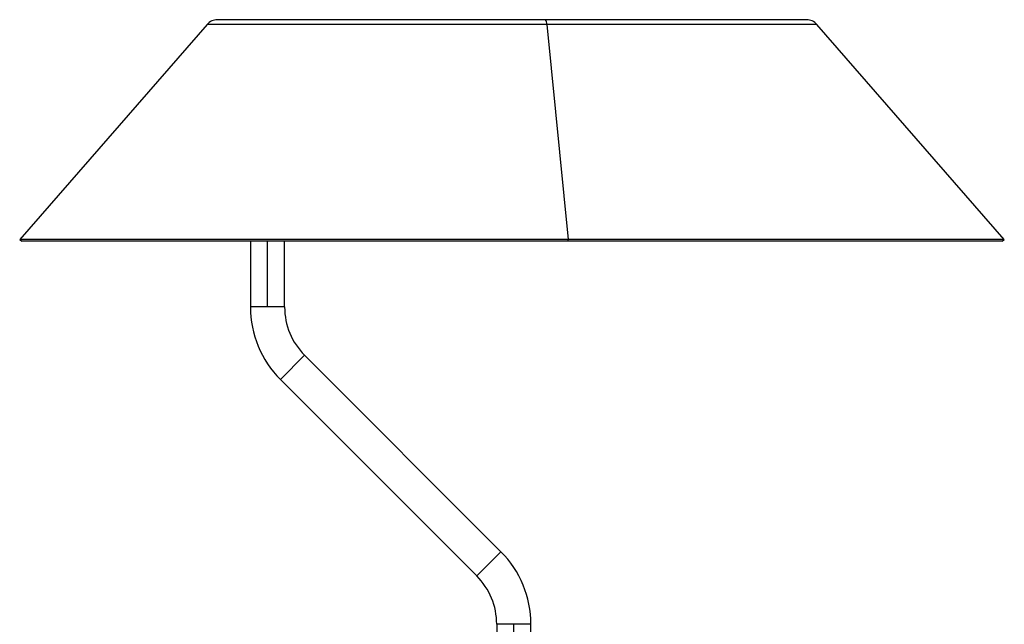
# Paper-space layout '_Normal a' of a CAD drawing. Header units: millimetres. Extents: x -187 to 179, y 0 to 1326.
# Tile 9 of 9: x -181 to 179, y 1105 to 1326. Entities that reach past the tile are written whole.
import ezdxf

# ---------------------------------------------------------------- set-up
doc = ezdxf.new("R2010")
doc.units = ezdxf.units.MM

psp = doc.layouts.new('_Normal a')

# ---------------------------------------------------------------- linework, layer by layer
at = {"color": 7, "linetype": 'Continuous', "lineweight": 25}
for p, q in [((107.03, 1325.99), (-108.38, 1325.99)), ((-112.15, 1324.28), (-180.67, 1245.7)), ((12.02, 1324.28), (19.82, 1245.7)), ((179.33, 1245.7), (110.8, 1324.28)), ((-180.67, 1245.7), (-179.92, 1245.04)), ((179.33, 1245.7), (-180.67, 1245.7)), ((19.74, 1245.04), (19.82, 1245.7)), ((178.57, 1245.04), (179.33, 1245.7)), ((178.57, 1245.04), (-179.92, 1245.04)), ((-96.32, 1245.04), (-96.32, 1221.04)), ((-83.82, 1221.04), (-83.82, 1245.04)), ((-83.82, 1221.04), (-96.32, 1221.04)), ((-76.5, 1203.36), (-85.33, 1194.52)), ((-4.73, 1131.6), (-76.5, 1203.36)), ((-13.57, 1122.76), (-85.33, 1194.52)), ((-4.73, 1131.6), (-13.57, 1122.76)), ((-6.25, 1105.08), (-6.25, 1023.38)), ((6.25, 1105.08), (-6.25, 1105.08)), ((0, 1022.7), (0, 1105.08)), ((6.25, 1022.02), (6.25, 1105.08))]:
    psp.add_line(p, q, dxfattribs=at)
at = {"color": 8, "linetype": 'Continuous', "lineweight": 25}
for p, q in [((110.8, 1324.28), (-112.15, 1324.28)), ((-90.07, 1221.04), (-90.07, 1245.04))]:
    psp.add_line(p, q, dxfattribs=at)
at = {"color": 7, "linetype": 'Continuous', "lineweight": 25}
for centre, radius, start, end in [((-108.38, 1320.99), 5, 90, 138.9098), ((9.23, 1324.49), 2.8, 355.6429, 32.4702), ((107.03, 1320.99), 5, 41.0902, 90), ((-58.82, 1221.04), 37.5, 180, 225.0007), ((-58.82, 1221.04), 25, 180, 225.0007), ((-31.25, 1105.08), 37.5, 360, 45.0007), ((-31.25, 1105.08), 25, 0, 45.0007)]:
    psp.add_arc(centre, radius, start, end, dxfattribs=at)

doc.saveas('drawing.dxf')
